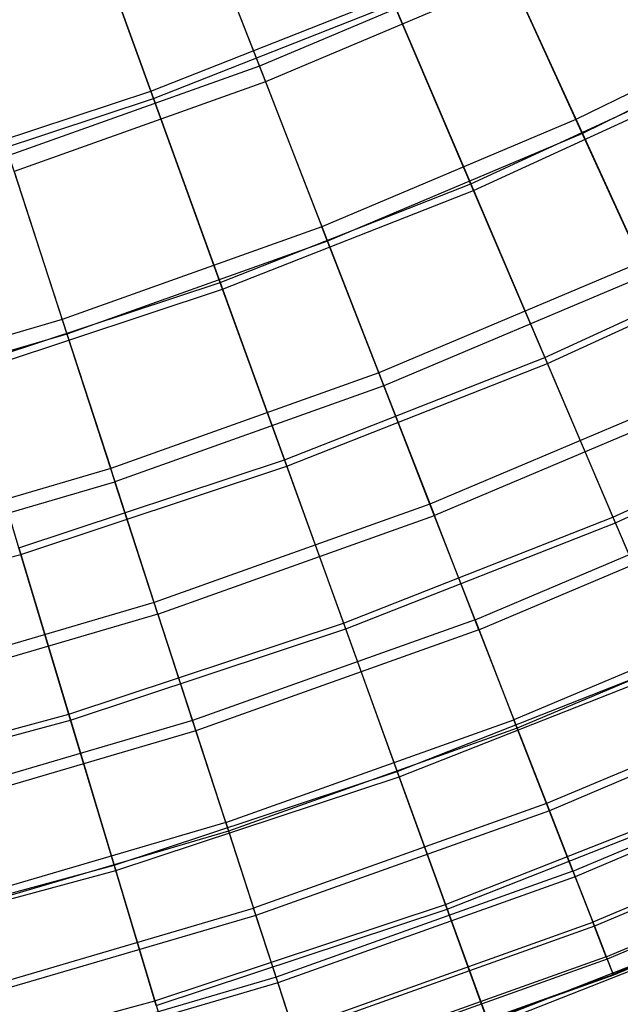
# Model space of a CAD drawing. Extents: x 0.1 to 12.1, y -6 to 6.
# Tile 51 of 256: x 7.5 to 8.1, y -5.3 to -4.3. Entities that reach past the tile are written whole.
import ezdxf

# ---------------------------------------------------------------- set-up
doc = ezdxf.new("R2010")
doc.units = 0
doc.header["$LTSCALE"] = 2.54
doc.layers.get('0').update_dxf_attribs({"linetype": 'CONTINUOUS'})

# ---------------------------------------------------------------- blocks, each defined once
blk = doc.blocks.new('DROPS_COLOR_B-11195_STL')
at = {"color": 0}
for p, q in [((7.67708, -4.15344, 4.17702), (7.74496, -4.32779, 4.44423)), ((7.67708, -4.15344, 4.17702), (7.74496, -4.32779, 4.44423)), ((7.68366, -4.17034, 11.18508), (7.75104, -4.34339, 10.9169)), ((7.68366, -4.17034, 11.18508), (7.75104, -4.34339, 10.9169)), ((7.98928, -4.22454, 4.44423), (7.74496, -4.32779, 4.44423)), ((7.98928, -4.22454, 4.44423), (7.74496, -4.32779, 4.44423)), ((8.06075, -4.38104, 4.72138), (7.98928, -4.22454, 4.44423)), ((8.06075, -4.38104, 4.72138), (7.98928, -4.22454, 4.44423)), ((7.99624, -4.23977, 10.9169), (7.75104, -4.34339, 10.9169)), ((7.99624, -4.23977, 10.9169), (7.75104, -4.34339, 10.9169)), ((7.99624, -4.23977, 10.9169), (8.06711, -4.39496, 10.63887)), ((7.99624, -4.23977, 10.9169), (8.06711, -4.39496, 10.63887)), ((8.3076, -4.25967, 4.72138), (8.06075, -4.38104, 4.72138)), ((8.3076, -4.25967, 4.72138), (8.06075, -4.38104, 4.72138)), ((8.31474, -4.27321, 10.63887), (8.06711, -4.39496, 10.63887)), ((8.31474, -4.27321, 10.63887), (8.06711, -4.39496, 10.63887)), ((7.74496, -4.32779, 4.44423), (7.49515, -4.41693, 4.44423)), ((7.74496, -4.32779, 4.44423), (7.49515, -4.41693, 4.44423)), ((7.74496, -4.32779, 4.44423), (7.80738, -4.48811, 4.72138)), ((7.74496, -4.32779, 4.44423), (7.80738, -4.48811, 4.72138)), ((7.75104, -4.34339, 10.9169), (7.50032, -4.43285, 10.9169)), ((7.75104, -4.34339, 10.9169), (7.50032, -4.43285, 10.9169)), ((7.75104, -4.34339, 10.9169), (7.81293, -4.50238, 10.63887)), ((7.75104, -4.34339, 10.9169), (7.81293, -4.50238, 10.63887)), ((8.06075, -4.38104, 4.72138), (7.80738, -4.48811, 4.72138)), ((8.06075, -4.38104, 4.72138), (7.80738, -4.48811, 4.72138)), ((8.12575, -4.52336, 5.00761), (8.06075, -4.38104, 4.72138)), ((8.12575, -4.52336, 5.00761), (8.06075, -4.38104, 4.72138)), ((8.06711, -4.39496, 10.63887), (7.81293, -4.50238, 10.63887)), ((8.06711, -4.39496, 10.63887), (7.81293, -4.50238, 10.63887)), ((8.06711, -4.39496, 10.63887), (8.13149, -4.53594, 10.35183)), ((8.06711, -4.39496, 10.63887), (8.13149, -4.53594, 10.35183)), ((7.49515, -4.41693, 4.44423), (7.54831, -4.58055, 4.72138)), ((7.49515, -4.41693, 4.44423), (7.54831, -4.58055, 4.72138)), ((7.50032, -4.43285, 10.9169), (7.55304, -4.59511, 10.63887)), ((7.50032, -4.43285, 10.9169), (7.55304, -4.59511, 10.63887)), ((7.80738, -4.48811, 4.72138), (7.54831, -4.58055, 4.72138)), ((7.80738, -4.48811, 4.72138), (7.54831, -4.58055, 4.72138)), ((7.86415, -4.63392, 5.00761), (7.80738, -4.48811, 4.72138)), ((7.86415, -4.63392, 5.00761), (7.80738, -4.48811, 4.72138)), ((7.81293, -4.50238, 10.63887), (7.55304, -4.59511, 10.63887)), ((7.81293, -4.50238, 10.63887), (7.55304, -4.59511, 10.63887)), ((7.81293, -4.50238, 10.63887), (7.86916, -4.6468, 10.35183)), ((7.81293, -4.50238, 10.63887), (7.86916, -4.6468, 10.35183)), ((8.12575, -4.52336, 5.00761), (7.86415, -4.63392, 5.00761)), ((8.12575, -4.52336, 5.00761), (7.86415, -4.63392, 5.00761)), ((8.13149, -4.53594, 10.35183), (7.86916, -4.6468, 10.35183)), ((8.13149, -4.53594, 10.35183), (7.86916, -4.6468, 10.35183)), ((7.54831, -4.58055, 4.72138), (7.28438, -4.65805, 4.72138)), ((7.54831, -4.58055, 4.72138), (7.28438, -4.65805, 4.72138)), ((7.54831, -4.58055, 4.72138), (7.59666, -4.72936, 5.00761)), ((7.54831, -4.58055, 4.72138), (7.59666, -4.72936, 5.00761)), ((7.55304, -4.59511, 10.63887), (7.28828, -4.67285, 10.63887)), ((7.55304, -4.59511, 10.63887), (7.28828, -4.67285, 10.63887)), ((7.55304, -4.59511, 10.63887), (7.60093, -4.7425, 10.35183)), ((7.55304, -4.59511, 10.63887), (7.60093, -4.7425, 10.35183)), ((7.86415, -4.63392, 5.00761), (7.59666, -4.72936, 5.00761)), ((7.86415, -4.63392, 5.00761), (7.59666, -4.72936, 5.00761)), ((7.91509, -4.76475, 5.30205), (7.86415, -4.63392, 5.00761)), ((7.91509, -4.76475, 5.30205), (7.86415, -4.63392, 5.00761)), ((7.86916, -4.6468, 10.35183), (7.60093, -4.7425, 10.35183)), ((7.86916, -4.6468, 10.35183), (7.60093, -4.7425, 10.35183)), ((7.86916, -4.6468, 10.35183), (7.91955, -4.77621, 10.05666)), ((7.86916, -4.6468, 10.35183), (7.91955, -4.77621, 10.05666)), ((8.18408, -4.65108, 5.30205), (7.91509, -4.76475, 5.30205)), ((8.18408, -4.65108, 5.30205), (7.91509, -4.76475, 5.30205)), ((8.18919, -4.66227, 10.05666), (7.91955, -4.77621, 10.05666)), ((8.18919, -4.66227, 10.05666), (7.91955, -4.77621, 10.05666)), ((7.59666, -4.72936, 5.00761), (7.32416, -4.80937, 5.00761)), ((7.59666, -4.72936, 5.00761), (7.32416, -4.80937, 5.00761)), ((7.64005, -4.86289, 5.30205), (7.59666, -4.72936, 5.00761)), ((7.64005, -4.86289, 5.30205), (7.59666, -4.72936, 5.00761)), ((7.32768, -4.82274, 10.35183), (7.60093, -4.7425, 10.35183)), ((7.32768, -4.82274, 10.35183), (7.60093, -4.7425, 10.35183)), ((7.64385, -4.87458, 10.05666), (7.60093, -4.7425, 10.35183)), ((7.64385, -4.87458, 10.05666), (7.60093, -4.7425, 10.35183)), ((7.91509, -4.76475, 5.30205), (7.64005, -4.86289, 5.30205)), ((7.91509, -4.76475, 5.30205), (7.64005, -4.86289, 5.30205)), ((7.96005, -4.88023, 5.60381), (7.91509, -4.76475, 5.30205)), ((7.96005, -4.88023, 5.60381), (7.91509, -4.76475, 5.30205)), ((7.96005, -4.88023, 5.60381), (8.23555, -4.7638, 5.60381)), ((7.96005, -4.88023, 5.60381), (8.23555, -4.7638, 5.60381)), ((7.96394, -4.89023, 9.75427), (8.24001, -4.77356, 9.75427)), ((7.96394, -4.89023, 9.75427), (8.24001, -4.77356, 9.75427)), ((7.64385, -4.87458, 10.05666), (7.91955, -4.77621, 10.05666)), ((7.64385, -4.87458, 10.05666), (7.91955, -4.77621, 10.05666)), ((7.96394, -4.89023, 9.75427), (7.91955, -4.77621, 10.05666)), ((7.96394, -4.89023, 9.75427), (7.91955, -4.77621, 10.05666)), ((7.64005, -4.86289, 5.30205), (7.35985, -4.94516, 5.30205)), ((7.64005, -4.86289, 5.30205), (7.35985, -4.94516, 5.30205)), ((7.67834, -4.98074, 5.60381), (7.64005, -4.86289, 5.30205)), ((7.67834, -4.98074, 5.60381), (7.64005, -4.86289, 5.30205)), ((8.28002, -4.86117, 5.91195), (7.99888, -4.97998, 5.91195)), ((8.28002, -4.86117, 5.91195), (7.99888, -4.97998, 5.91195)), ((8.28382, -4.86949, 9.44558), (8.0022, -4.9885, 9.44558)), ((8.28382, -4.86949, 9.44558), (8.0022, -4.9885, 9.44558)), ((7.64385, -4.87458, 10.05666), (7.36298, -4.95705, 10.05666)), ((7.64385, -4.87458, 10.05666), (7.36298, -4.95705, 10.05666)), ((7.64385, -4.87458, 10.05666), (7.68166, -4.99095, 9.75427)), ((7.64385, -4.87458, 10.05666), (7.68166, -4.99095, 9.75427)), ((7.96005, -4.88023, 5.60381), (7.67834, -4.98074, 5.60381)), ((7.96005, -4.88023, 5.60381), (7.67834, -4.98074, 5.60381)), ((7.96005, -4.88023, 5.60381), (7.99888, -4.97998, 5.91195)), ((7.96005, -4.88023, 5.60381), (7.99888, -4.97998, 5.91195)), ((7.96394, -4.89023, 9.75427), (7.68166, -4.99095, 9.75427)), ((7.96394, -4.89023, 9.75427), (7.68166, -4.99095, 9.75427)), ((7.96394, -4.89023, 9.75427), (8.0022, -4.9885, 9.44558)), ((7.96394, -4.89023, 9.75427), (8.0022, -4.9885, 9.44558)), ((8.31735, -4.94291, 6.22553), (8.03148, -5.06372, 6.22553)), ((8.31735, -4.94291, 6.22553), (8.03148, -5.06372, 6.22553)), ((8.32047, -4.94975, 9.13154), (8.03421, -5.07072, 9.13154)), ((8.32047, -4.94975, 9.13154), (8.03421, -5.07072, 9.13154)), ((7.67834, -4.98074, 5.60381), (7.39136, -5.06501, 5.60381)), ((7.67834, -4.98074, 5.60381), (7.39136, -5.06501, 5.60381)), ((7.71142, -5.08255, 5.91195), (7.67834, -4.98074, 5.60381)), ((7.71142, -5.08255, 5.91195), (7.67834, -4.98074, 5.60381)), ((7.71142, -5.08255, 5.91195), (7.99888, -4.97998, 5.91195)), ((7.71142, -5.08255, 5.91195), (7.99888, -4.97998, 5.91195)), ((8.03148, -5.06372, 6.22553), (7.99888, -4.97998, 5.91195)), ((8.03148, -5.06372, 6.22553), (7.99888, -4.97998, 5.91195)), ((7.68166, -4.99095, 9.75427), (7.39409, -5.07539, 9.75427)), ((7.68166, -4.99095, 9.75427), (7.39409, -5.07539, 9.75427)), ((7.68166, -4.99095, 9.75427), (7.71424, -5.09124, 9.44558)), ((7.68166, -4.99095, 9.75427), (7.71424, -5.09124, 9.44558)), ((8.0022, -4.9885, 9.44558), (7.71424, -5.09124, 9.44558)), ((8.0022, -4.9885, 9.44558), (7.71424, -5.09124, 9.44558)), ((8.0022, -4.9885, 9.44558), (8.03421, -5.07072, 9.13154)), ((8.0022, -4.9885, 9.44558), (8.03421, -5.07072, 9.13154)), ((8.05775, -5.13117, 6.54361), (8.34742, -5.00876, 6.54361)), ((8.05775, -5.13117, 6.54361), (8.34742, -5.00876, 6.54361)), ((8.34986, -5.01409, 8.8131), (8.05988, -5.13664, 8.8131)), ((8.34986, -5.01409, 8.8131), (8.05988, -5.13664, 8.8131)), ((8.37014, -5.05851, 6.86519), (8.07759, -5.18214, 6.86519)), ((8.37014, -5.05851, 6.86519), (8.07759, -5.18214, 6.86519)), ((8.03148, -5.06372, 6.22553), (7.73919, -5.16801, 6.22553)), ((8.03148, -5.06372, 6.22553), (7.73919, -5.16801, 6.22553)), ((8.05775, -5.13117, 6.54361), (8.03148, -5.06372, 6.22553)), ((8.05775, -5.13117, 6.54361), (8.03148, -5.06372, 6.22553)), ((8.37189, -5.06234, 8.49123), (8.07912, -5.18606, 8.49123)), ((8.37189, -5.06234, 8.49123), (8.07912, -5.18606, 8.49123)), ((8.03421, -5.07072, 9.13154), (7.74151, -5.17516, 9.13154)), ((8.03421, -5.07072, 9.13154), (7.74151, -5.17516, 9.13154)), ((8.03421, -5.07072, 9.13154), (8.05988, -5.13664, 8.8131)), ((8.03421, -5.07072, 9.13154), (8.05988, -5.13664, 8.8131)), ((7.71142, -5.08255, 5.91195), (7.41857, -5.16854, 5.91195)), ((7.71142, -5.08255, 5.91195), (7.41857, -5.16854, 5.91195)), ((7.71142, -5.08255, 5.91195), (7.73919, -5.16801, 6.22553)), ((7.71142, -5.08255, 5.91195), (7.73919, -5.16801, 6.22553)), ((7.71424, -5.09124, 9.44558), (7.42089, -5.17738, 9.44558)), ((7.71424, -5.09124, 9.44558), (7.42089, -5.17738, 9.44558)), ((7.71424, -5.09124, 9.44558), (7.74151, -5.17516, 9.13154)), ((7.71424, -5.09124, 9.44558), (7.74151, -5.17516, 9.13154)), ((8.09096, -5.21647, 7.18931), (8.38545, -5.09202, 7.18931)), ((8.09096, -5.21647, 7.18931), (8.38545, -5.09202, 7.18931)), ((8.3865, -5.09432, 8.16693), (8.09188, -5.21883, 8.16693)), ((8.3865, -5.09432, 8.16693), (8.09188, -5.21883, 8.16693)), ((8.39329, -5.10919, 7.51497), (8.09781, -5.23406, 7.51497)), ((8.39329, -5.10919, 7.51497), (8.09781, -5.23406, 7.51497)), ((8.39364, -5.10995, 7.84117), (8.09811, -5.23485, 7.84117)), ((8.39364, -5.10995, 7.84117), (8.09811, -5.23485, 7.84117)), ((8.05775, -5.13117, 6.54361), (7.76156, -5.23685, 6.54361)), ((8.05775, -5.13117, 6.54361), (7.76156, -5.23685, 6.54361)), ((8.05988, -5.13664, 8.8131), (7.76337, -5.24244, 8.8131)), ((8.05988, -5.13664, 8.8131), (7.76337, -5.24244, 8.8131)), ((8.05775, -5.13117, 6.54361), (8.07759, -5.18214, 6.86519)), ((8.05775, -5.13117, 6.54361), (8.07759, -5.18214, 6.86519)), ((8.05988, -5.13664, 8.8131), (8.07912, -5.18606, 8.49123)), ((8.05988, -5.13664, 8.8131), (8.07912, -5.18606, 8.49123)), ((7.44141, -5.25544, 6.22553), (7.73919, -5.16801, 6.22553)), ((7.44141, -5.25544, 6.22553), (7.73919, -5.16801, 6.22553)), ((7.76156, -5.23685, 6.54361), (7.73919, -5.16801, 6.22553)), ((7.76156, -5.23685, 6.54361), (7.73919, -5.16801, 6.22553)), ((7.74151, -5.17516, 9.13154), (7.44332, -5.26271, 9.13154)), ((7.74151, -5.17516, 9.13154), (7.44332, -5.26271, 9.13154)), ((7.74151, -5.17516, 9.13154), (7.76337, -5.24244, 8.8131)), ((7.74151, -5.17516, 9.13154), (7.76337, -5.24244, 8.8131)), ((7.77846, -5.28887, 6.86519), (8.07759, -5.18214, 6.86519)), ((7.77846, -5.28887, 6.86519), (8.07759, -5.18214, 6.86519)), ((8.07912, -5.18606, 8.49123), (7.77976, -5.29287, 8.49123)), ((8.07912, -5.18606, 8.49123), (7.77976, -5.29287, 8.49123)), ((8.09096, -5.21647, 7.18931), (8.07759, -5.18214, 6.86519)), ((8.09096, -5.21647, 7.18931), (8.07759, -5.18214, 6.86519)), ((8.07912, -5.18606, 8.49123), (8.09188, -5.21883, 8.16693)), ((8.07912, -5.18606, 8.49123), (8.09188, -5.21883, 8.16693)), ((8.09096, -5.21647, 7.18931), (7.78984, -5.32391, 7.18931)), ((8.09096, -5.21647, 7.18931), (7.78984, -5.32391, 7.18931)), ((8.09096, -5.21647, 7.18931), (8.09781, -5.23406, 7.51497)), ((8.09096, -5.21647, 7.18931), (8.09781, -5.23406, 7.51497)), ((8.09188, -5.21883, 8.16693), (7.79062, -5.32632, 8.16693)), ((8.09188, -5.21883, 8.16693), (7.79062, -5.32632, 8.16693)), ((8.09188, -5.21883, 8.16693), (8.09811, -5.23485, 7.84117)), ((8.09188, -5.21883, 8.16693), (8.09811, -5.23485, 7.84117)), ((7.76156, -5.23685, 6.54361), (7.45982, -5.32545, 6.54361)), ((7.76156, -5.23685, 6.54361), (7.45982, -5.32545, 6.54361)), ((7.77846, -5.28887, 6.86519), (7.76156, -5.23685, 6.54361)), ((7.77846, -5.28887, 6.86519), (7.76156, -5.23685, 6.54361)), ((7.79567, -5.34186, 7.51497), (8.09781, -5.23406, 7.51497)), ((7.79567, -5.34186, 7.51497), (8.09781, -5.23406, 7.51497)), ((8.09811, -5.23485, 7.84117), (7.79594, -5.34266, 7.84117)), ((8.09811, -5.23485, 7.84117), (7.79594, -5.34266, 7.84117)), ((8.09811, -5.23485, 7.84117), (8.09781, -5.23406, 7.51497)), ((8.09811, -5.23485, 7.84117), (8.09781, -5.23406, 7.51497)), ((7.76337, -5.24244, 8.8131), (7.46131, -5.33113, 8.8131)), ((7.76337, -5.24244, 8.8131), (7.46131, -5.33113, 8.8131)), ((7.76337, -5.24244, 8.8131), (7.77976, -5.29287, 8.49123)), ((7.76337, -5.24244, 8.8131), (7.77976, -5.29287, 8.49123))]:
    blk.add_line(p, q, dxfattribs=at)
blk = doc.blocks.new('GROUP_1')
at = {"color": 0}
for p, q in [((7.50264, 1.84893, 1.93392), (7.57659, 1.64476, 2.18298)), ((7.50264, 1.84893, 1.93392), (7.57659, 1.64476, 2.18298)), ((7.57927, 1.63737, 9.80747), (7.50548, 1.84106, 10.05698)), ((7.57927, 1.63737, 9.80747), (7.50548, 1.84106, 10.05698)), ((7.57659, 1.64476, 2.18298), (7.81605, 1.73911, 2.18298)), ((7.57659, 1.64476, 2.18298), (7.81605, 1.73911, 2.18298)), ((7.57927, 1.63737, 9.80747), (7.81913, 1.73188, 9.80747)), ((7.57927, 1.63737, 9.80747), (7.81913, 1.73188, 9.80747)), ((7.81605, 1.73911, 2.18298), (7.89573, 1.55227, 2.44362)), ((7.81605, 1.73911, 2.18298), (7.89573, 1.55227, 2.44362)), ((7.8986, 1.54554, 9.54642), (7.81913, 1.73188, 9.80747)), ((7.8986, 1.54554, 9.54642), (7.81913, 1.73188, 9.80747)), ((7.89573, 1.55227, 2.44362), (8.13983, 1.6645, 2.44362)), ((7.89573, 1.55227, 2.44362), (8.13983, 1.6645, 2.44362)), ((7.8986, 1.54554, 9.54642), (8.14307, 1.65794, 9.54642)), ((7.8986, 1.54554, 9.54642), (8.14307, 1.65794, 9.54642)), ((7.33226, 1.56387, 2.18298), (7.57659, 1.64476, 2.18298)), ((7.33226, 1.56387, 2.18298), (7.57659, 1.64476, 2.18298)), ((7.57659, 1.64476, 2.18298), (7.64576, 1.45379, 2.44362)), ((7.57659, 1.64476, 2.18298), (7.64576, 1.45379, 2.44362)), ((7.33452, 1.55635, 9.80747), (7.57927, 1.63737, 9.80747)), ((7.33452, 1.55635, 9.80747), (7.57927, 1.63737, 9.80747)), ((7.64826, 1.44691, 9.54642), (7.57927, 1.63737, 9.80747)), ((7.64826, 1.44691, 9.54642), (7.57927, 1.63737, 9.80747)), ((7.64576, 1.45379, 2.44362), (7.89573, 1.55227, 2.44362)), ((7.64576, 1.45379, 2.44362), (7.89573, 1.55227, 2.44362)), ((7.64826, 1.44691, 9.54642), (7.8986, 1.54554, 9.54642)), ((7.64826, 1.44691, 9.54642), (7.8986, 1.54554, 9.54642)), ((7.89573, 1.55227, 2.44362), (7.96966, 1.37892, 2.71504)), ((7.89573, 1.55227, 2.44362), (7.96966, 1.37892, 2.71504)), ((7.97231, 1.37271, 9.2746), (7.8986, 1.54554, 9.54642)), ((7.97231, 1.37271, 9.2746), (7.8986, 1.54554, 9.54642)), ((7.96966, 1.37892, 2.71504), (8.22328, 1.49552, 2.71504)), ((7.96966, 1.37892, 2.71504), (8.22328, 1.49552, 2.71504)), ((7.97231, 1.37271, 9.2746), (8.22627, 1.48947, 9.2746)), ((7.97231, 1.37271, 9.2746), (8.22627, 1.48947, 9.2746)), ((7.39072, 1.36935, 2.44362), (7.64576, 1.45379, 2.44362)), ((7.39072, 1.36935, 2.44362), (7.64576, 1.45379, 2.44362)), ((7.39282, 1.36234, 9.54642), (7.64826, 1.44691, 9.54642)), ((7.39282, 1.36234, 9.54642), (7.64826, 1.44691, 9.54642)), ((7.64576, 1.45379, 2.44362), (7.70995, 1.2766, 2.71504)), ((7.64576, 1.45379, 2.44362), (7.70995, 1.2766, 2.71504)), ((7.71225, 1.27024, 9.2746), (7.64826, 1.44691, 9.54642)), ((7.71225, 1.27024, 9.2746), (7.64826, 1.44691, 9.54642)), ((7.70995, 1.2766, 2.71504), (7.96966, 1.37892, 2.71504)), ((7.70995, 1.2766, 2.71504), (7.96966, 1.37892, 2.71504)), ((7.96966, 1.37892, 2.71504), (8.03761, 1.21958, 2.99643)), ((7.96966, 1.37892, 2.71504), (8.03761, 1.21958, 2.99643)), ((7.71225, 1.27024, 9.2746), (7.97231, 1.37271, 9.2746)), ((7.71225, 1.27024, 9.2746), (7.97231, 1.37271, 9.2746)), ((8.04004, 1.2139, 8.99286), (7.97231, 1.37271, 9.2746)), ((8.04004, 1.2139, 8.99286), (7.97231, 1.37271, 9.2746)), ((7.4469, 1.18239, 9.2746), (7.39282, 1.36234, 9.54642)), ((7.4469, 1.18239, 9.2746), (7.39282, 1.36234, 9.54642)), ((8.03761, 1.21958, 2.99643), (8.29999, 1.34021, 2.99643)), ((8.03761, 1.21958, 2.99643), (8.29999, 1.34021, 2.99643)), ((8.04004, 1.2139, 8.99286), (8.30272, 1.33467, 8.99286)), ((8.04004, 1.2139, 8.99286), (8.30272, 1.33467, 8.99286)), ((7.44495, 1.18886, 2.71504), (7.70995, 1.2766, 2.71504)), ((7.44495, 1.18886, 2.71504), (7.70995, 1.2766, 2.71504)), ((7.4469, 1.18239, 9.2746), (7.71225, 1.27024, 9.2746)), ((7.4469, 1.18239, 9.2746), (7.71225, 1.27024, 9.2746)), ((7.70995, 1.2766, 2.71504), (7.76894, 1.11373, 2.99643)), ((7.70995, 1.2766, 2.71504), (7.76894, 1.11373, 2.99643)), ((7.77105, 1.10792, 8.99286), (7.71225, 1.27024, 9.2746)), ((7.77105, 1.10792, 8.99286), (7.71225, 1.27024, 9.2746)), ((7.76894, 1.11373, 2.99643), (8.03761, 1.21958, 2.99643)), ((7.76894, 1.11373, 2.99643), (8.03761, 1.21958, 2.99643)), ((8.03761, 1.21958, 2.99643), (8.09939, 1.07473, 3.28693)), ((8.03761, 1.21958, 2.99643), (8.09939, 1.07473, 3.28693)), ((7.77105, 1.10792, 8.99286), (8.04004, 1.2139, 8.99286)), ((7.77105, 1.10792, 8.99286), (8.04004, 1.2139, 8.99286)), ((8.10158, 1.0696, 8.70204), (8.04004, 1.2139, 8.99286)), ((8.10158, 1.0696, 8.70204), (8.04004, 1.2139, 8.99286)), ((7.17707, 1.10942, 9.2746), (7.4469, 1.18239, 9.2746)), ((7.17707, 1.10942, 9.2746), (7.4469, 1.18239, 9.2746)), ((7.44495, 1.18886, 2.71504), (7.49481, 1.02296, 2.99643)), ((7.44495, 1.18886, 2.71504), (7.49481, 1.02296, 2.99643)), ((7.49658, 1.01705, 8.99286), (7.4469, 1.18239, 9.2746)), ((7.49658, 1.01705, 8.99286), (7.4469, 1.18239, 9.2746)), ((7.49481, 1.02296, 2.99643), (7.76894, 1.11373, 2.99643)), ((7.49481, 1.02296, 2.99643), (7.76894, 1.11373, 2.99643)), ((7.76894, 1.11373, 2.99643), (7.82257, 0.96567, 3.28693)), ((7.76894, 1.11373, 2.99643), (7.82257, 0.96567, 3.28693)), ((7.49658, 1.01705, 8.99286), (7.77105, 1.10792, 8.99286)), ((7.49658, 1.01705, 8.99286), (7.77105, 1.10792, 8.99286)), ((7.82447, 0.96042, 8.70204), (7.77105, 1.10792, 8.99286)), ((7.82447, 0.96042, 8.70204), (7.77105, 1.10792, 8.99286)), ((7.82257, 0.96567, 3.28693), (8.09939, 1.07473, 3.28693)), ((7.82257, 0.96567, 3.28693), (8.09939, 1.07473, 3.28693)), ((7.82447, 0.96042, 8.70204), (8.10158, 1.0696, 8.70204)), ((7.82447, 0.96042, 8.70204), (8.10158, 1.0696, 8.70204)), ((7.21605, 0.94758, 2.99643), (7.49481, 1.02296, 2.99643)), ((7.21605, 0.94758, 2.99643), (7.49481, 1.02296, 2.99643)), ((7.49481, 1.02296, 2.99643), (7.54012, 0.87215, 3.28693)), ((7.49481, 1.02296, 2.99643), (7.54012, 0.87215, 3.28693)), ((7.21749, 0.94157, 8.99286), (7.49658, 1.01705, 8.99286)), ((7.21749, 0.94157, 8.99286), (7.49658, 1.01705, 8.99286)), ((7.54173, 0.86681, 8.70204), (7.49658, 1.01705, 8.99286)), ((7.54173, 0.86681, 8.70204), (7.49658, 1.01705, 8.99286)), ((7.54012, 0.87215, 3.28693), (7.82257, 0.96567, 3.28693)), ((7.54012, 0.87215, 3.28693), (7.82257, 0.96567, 3.28693)), ((7.82257, 0.96567, 3.28693), (7.87068, 0.83287, 3.58566)), ((7.82257, 0.96567, 3.28693), (7.87068, 0.83287, 3.58566)), ((7.54173, 0.86681, 8.70204), (7.82447, 0.96042, 8.70204)), ((7.54173, 0.86681, 8.70204), (7.82447, 0.96042, 8.70204)), ((7.87237, 0.8282, 8.40302), (7.82447, 0.96042, 8.70204)), ((7.87237, 0.8282, 8.40302), (7.82447, 0.96042, 8.70204)), ((7.87068, 0.83287, 3.58566), (8.1548, 0.94481, 3.58566)), ((7.87068, 0.83287, 3.58566), (8.1548, 0.94481, 3.58566)), ((7.87237, 0.8282, 8.40302), (8.15675, 0.94024, 8.40302)), ((7.87237, 0.8282, 8.40302), (8.15675, 0.94024, 8.40302)), ((7.25291, 0.79448, 3.28693), (7.54012, 0.87215, 3.28693)), ((7.25291, 0.79448, 3.28693), (7.54012, 0.87215, 3.28693)), ((7.25422, 0.78906, 8.70204), (7.54173, 0.86681, 8.70204)), ((7.25422, 0.78906, 8.70204), (7.54173, 0.86681, 8.70204)), ((7.54012, 0.87215, 3.28693), (7.58077, 0.73688, 3.58566)), ((7.54012, 0.87215, 3.28693), (7.58077, 0.73688, 3.58566)), ((7.5822, 0.73213, 8.40302), (7.54173, 0.86681, 8.70204)), ((7.5822, 0.73213, 8.40302), (7.54173, 0.86681, 8.70204)), ((7.58077, 0.73688, 3.58566), (7.87068, 0.83287, 3.58566)), ((7.58077, 0.73688, 3.58566), (7.87068, 0.83287, 3.58566)), ((7.5822, 0.73213, 8.40302), (7.87237, 0.8282, 8.40302)), ((7.5822, 0.73213, 8.40302), (7.87237, 0.8282, 8.40302)), ((7.87068, 0.83287, 3.58566), (7.91311, 0.71573, 3.89171)), ((7.87068, 0.83287, 3.58566), (7.91311, 0.71573, 3.89171)), ((7.91458, 0.71166, 8.09671), (7.87237, 0.8282, 8.40302)), ((7.91458, 0.71166, 8.09671), (7.87237, 0.8282, 8.40302)), ((7.91311, 0.71573, 3.89171), (8.20367, 0.83021, 3.89171)), ((7.91311, 0.71573, 3.89171), (8.20367, 0.83021, 3.89171)), ((7.91458, 0.71166, 8.09671), (8.20537, 0.82623, 8.09671)), ((7.91458, 0.71166, 8.09671), (8.20537, 0.82623, 8.09671)), ((7.28598, 0.65716, 3.58566), (7.58077, 0.73688, 3.58566)), ((7.28598, 0.65716, 3.58566), (7.58077, 0.73688, 3.58566)), ((7.58077, 0.73688, 3.58566), (7.61663, 0.61757, 3.89171)), ((7.58077, 0.73688, 3.58566), (7.61663, 0.61757, 3.89171))]:
    blk.add_line(p, q, dxfattribs=at)
blk.add_blockref('DROPS_COLOR_B-11195_STL', (-0.06, 5.99731, -1.7), dxfattribs=at)

msp = doc.modelspace()

# ---------------------------------------------------------------- block references
at = {"color": 0}
msp.add_blockref('GROUP_1', (0.06, -5.99731, 1.7), dxfattribs=at)

doc.saveas('drawing.dxf')
